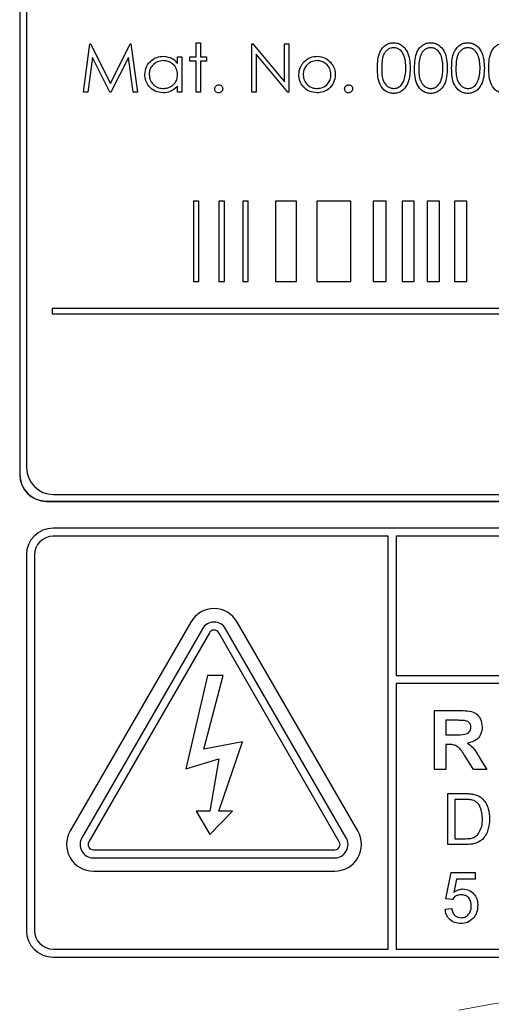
# Paper-space layout 'Blatt3' of a CAD drawing. Header units: millimetres. Extents: x 5 to 418, y 2 to 292.
# Tile 27 of 54: x 111.7 to 116.1, y 173.65 to 182.83. Entities that reach past the tile are written whole.
import ezdxf

# ---------------------------------------------------------------- set-up
doc = ezdxf.new("R2010")
doc.units = ezdxf.units.MM

psp = doc.layouts.new('Blatt3')

# ---------------------------------------------------------------- linework, layer by layer
at = {"color": 7, "linetype": 'Continuous', "lineweight": 25}
for p, q in [((111.6991, 188.7123), (111.6991, 178.5873)), ((111.7008, 188.7123), (111.7008, 178.5873)), ((111.7633, 188.6516), (111.7633, 178.6516)), ((112.2945, 182.152), (112.3539, 182.602)), ((112.3539, 182.602), (112.3597, 182.602)), ((112.3597, 182.602), (112.5455, 182.2327)), ((112.5455, 182.2327), (112.7308, 182.602)), ((112.7308, 182.602), (112.7367, 182.602)), ((112.7367, 182.602), (112.7965, 182.152)), ((113.3445, 182.4808), (113.3445, 182.6135)), ((113.3445, 182.6135), (113.3849, 182.6135)), ((113.3849, 182.6135), (113.3849, 182.4808)), ((113.8638, 182.152), (113.8638, 182.602)), ((113.8638, 182.602), (113.8722, 182.602)), ((113.8722, 182.602), (114.1695, 182.2478)), ((114.1695, 182.2478), (114.1695, 182.602)), ((114.1695, 182.602), (114.2099, 182.602)), ((114.2099, 182.602), (114.2099, 182.152)), ((114.2007, 182.152), (113.9042, 182.5053)), ((113.9042, 182.5053), (113.9042, 182.152)), ((112.3782, 182.4765), (112.3352, 182.152)), ((112.5413, 182.152), (112.3782, 182.4765)), ((112.7128, 182.4758), (112.5504, 182.152)), ((112.7559, 182.152), (112.7128, 182.4758)), ((113.1715, 182.42), (113.1715, 182.4808)), ((113.1715, 182.4808), (113.2119, 182.4808)), ((113.2119, 182.4808), (113.2119, 182.152)), ((113.2869, 182.4404), (113.2869, 182.4808)), ((113.2869, 182.4808), (113.3445, 182.4808)), ((113.3445, 182.4404), (113.2869, 182.4404)), ((113.3445, 182.152), (113.3445, 182.4404)), ((113.3849, 182.4808), (113.4426, 182.4808)), ((113.4426, 182.4404), (113.3849, 182.4404)), ((113.3849, 182.4404), (113.3849, 182.152)), ((113.4426, 182.4808), (113.4426, 182.4404)), ((112.3352, 182.152), (112.2945, 182.152)), ((112.5504, 182.152), (112.5413, 182.152)), ((112.7965, 182.152), (112.7559, 182.152)), ((113.1715, 182.152), (113.1715, 182.2088)), ((113.2119, 182.152), (113.1715, 182.152)), ((113.3849, 182.152), (113.3445, 182.152)), ((113.9042, 182.152), (113.8638, 182.152)), ((114.2099, 182.152), (114.2007, 182.152)), ((113.3197, 181.1358), (113.3197, 180.3858)), ((113.3697, 181.1358), (113.3197, 181.1358)), ((113.3697, 180.3858), (113.3697, 181.1358)), ((113.6077, 181.1358), (113.5577, 181.1358)), ((113.5577, 181.1358), (113.5577, 180.3858)), ((113.6077, 180.3858), (113.6077, 181.1358)), ((113.779, 181.1358), (113.779, 180.3858)), ((113.829, 181.1358), (113.779, 181.1358)), ((113.829, 180.3858), (113.829, 181.1358)), ((114.2812, 181.1358), (114.0839, 181.1358)), ((114.0839, 181.1358), (114.0839, 180.3858)), ((114.2812, 180.3858), (114.2812, 181.1358)), ((114.7865, 181.1358), (114.4696, 181.1358)), ((114.4696, 181.1358), (114.4696, 180.3858)), ((114.7865, 180.3858), (114.7865, 181.1358)), ((114.9958, 181.1358), (114.9958, 180.3858)), ((115.1154, 181.1358), (114.9958, 181.1358)), ((115.1154, 180.3858), (115.1154, 181.1358)), ((115.2647, 181.1358), (115.2647, 180.3858)), ((115.3792, 181.1358), (115.2647, 181.1358)), ((115.3792, 180.3858), (115.3792, 181.1358)), ((115.6147, 181.1358), (115.5003, 181.1358)), ((115.5003, 181.1358), (115.5003, 180.3858)), ((115.6147, 180.3858), (115.6147, 181.1358)), ((115.7545, 181.1358), (115.7545, 180.3858)), ((115.8689, 181.1358), (115.7545, 181.1358)), ((115.8689, 180.3858), (115.8689, 181.1358)), ((113.3197, 180.3858), (113.3697, 180.3858)), ((113.5577, 180.3858), (113.6077, 180.3858)), ((113.779, 180.3858), (113.829, 180.3858)), ((114.0839, 180.3858), (114.2812, 180.3858)), ((114.4696, 180.3858), (114.7865, 180.3858)), ((114.9958, 180.3858), (115.1154, 180.3858)), ((115.2647, 180.3858), (115.3792, 180.3858)), ((115.5003, 180.3858), (115.6147, 180.3858)), ((115.7545, 180.3858), (115.8689, 180.3858)), ((124.2867, 180.1358), (112.0033, 180.1358)), ((112.0033, 180.1358), (112.0033, 180.0858)), ((112.0033, 180.0858), (124.2867, 180.0858)), ((112.0133, 178.4016), (124.5133, 178.4016)), ((111.9491, 178.3391), (124.5741, 178.3391)), ((111.9491, 178.3373), (124.5741, 178.3373)), ((124.5116, 178.0873), (112.0116, 178.0873)), ((115.1366, 178.0123), (112.0116, 178.0123)), ((115.1366, 174.1623), (115.1366, 178.0123)), ((124.5116, 178.0123), (115.2116, 178.0123)), ((115.2116, 178.0123), (115.2116, 176.7125)), ((111.7616, 177.8373), (111.7616, 174.3373)), ((111.8366, 177.8373), (111.8366, 174.3373)), ((113.2951, 177.2123), (112.1701, 175.2638)), ((114.8531, 175.2638), (113.7281, 177.2123)), ((113.4033, 177.1498), (112.2783, 175.2013)), ((113.4683, 177.1123), (112.3433, 175.1638)), ((114.6799, 175.1638), (113.5549, 177.1123)), ((114.7448, 175.2013), (113.6198, 177.1498)), ((113.4491, 176.7123), (113.2487, 175.8426)), ((113.4175, 176.0264), (113.5979, 176.7123)), ((113.5979, 176.7123), (113.4491, 176.7123)), ((115.2116, 176.7125), (124.6866, 176.7125)), ((115.2116, 176.6375), (115.2116, 174.1623)), ((124.6866, 176.6375), (115.2116, 176.6375)), ((115.568, 176.3873), (115.7988, 176.3873)), ((115.568, 175.8373), (115.568, 176.3873)), ((115.7637, 176.2957), (115.6738, 176.2957)), ((115.6738, 176.2957), (115.6738, 176.1617)), ((113.7776, 176.0939), (113.4175, 176.0264)), ((113.5549, 175.4487), (113.7776, 176.0939)), ((115.6738, 176.1617), (115.7589, 176.1617)), ((115.6738, 176.07), (115.6738, 175.8373)), ((115.6975, 176.07), (115.6738, 176.07)), ((113.2487, 175.8426), (113.5549, 175.9363)), ((113.5549, 175.9363), (113.473, 175.4487)), ((115.9309, 175.8373), (115.8527, 175.9622)), ((115.9879, 175.9462), (116.0545, 175.8373)), ((115.6738, 175.8373), (115.568, 175.8373)), ((116.0545, 175.8373), (115.9309, 175.8373)), ((115.6914, 175.1373), (115.6914, 175.6123)), ((115.6914, 175.6123), (115.8538, 175.6123)), ((115.8547, 175.5575), (115.7584, 175.5575)), ((115.7584, 175.5575), (115.7584, 175.1922)), ((113.473, 175.4487), (113.3438, 175.4487)), ((113.3438, 175.4487), (113.473, 175.2311)), ((113.473, 175.2311), (113.6841, 175.4487)), ((113.6841, 175.4487), (113.5549, 175.4487)), ((115.7584, 175.1922), (115.8563, 175.1922)), ((112.3866, 175.0888), (114.6366, 175.0888)), ((115.8615, 175.1373), (115.6914, 175.1373)), ((112.3866, 175.0138), (114.6366, 175.0138)), ((112.3866, 174.8888), (114.6366, 174.8888)), ((115.6731, 174.6319), (115.7219, 174.8755)), ((115.7219, 174.8755), (115.9472, 174.8755)), ((115.7716, 174.8146), (115.7474, 174.6916)), ((115.9472, 174.8146), (115.7716, 174.8146)), ((115.9472, 174.8755), (115.9472, 174.8146)), ((115.734, 174.6258), (115.6731, 174.6319)), ((115.667, 174.5345), (115.7279, 174.5406)), ((112.0116, 174.1623), (115.1366, 174.1623)), ((115.2116, 174.1623), (124.5116, 174.1623)), ((112.0116, 174.0873), (124.5116, 174.0873))]:
    psp.add_line(p, q, dxfattribs=at)
at = {"color": 7, "linetype": 'Continuous', "lineweight": 18}
for p, q in [((111.7008, 178.5873), (111.6991, 178.5873)), ((111.9491, 178.3391), (111.9491, 178.3373))]:
    psp.add_line(p, q, dxfattribs=at)
at = {"color": 7, "linetype": 'Continuous', "lineweight": 25}
for centre, radius, start, end in [((112.0133, 178.6516), 0.25, 180, 270), ((111.9491, 178.5873), 0.25, 180, 270), ((111.9491, 178.5873), 0.2483, 180, 270), ((112.0116, 177.8373), 0.25, 90, 180), ((112.0116, 177.8373), 0.175, 90, 180), ((113.5116, 177.0873), 0.25, 30, 150), ((113.5116, 177.0873), 0.125, 30, 150), ((113.5116, 177.0873), 0.05, 30, 150), ((112.3866, 175.1388), 0.25, 150, 270), ((114.6366, 175.1388), 0.25, 270, 30), ((112.3866, 175.1388), 0.125, 150, 270), ((112.3866, 175.1388), 0.05, 150, 270), ((114.6366, 175.1388), 0.125, 270, 30), ((114.6366, 175.1388), 0.05, 270, 30), ((112.0116, 174.3373), 0.25, 180, 270), ((112.0116, 174.3373), 0.175, 180, 270)]:
    psp.add_arc(centre, radius, start, end, dxfattribs=at)
at = {"color": 7, "linetype": 'Continuous', "lineweight": 18}
psp.add_arc((118.2616, 161.0873), 12.7457, 78.83718, 101.16282, dxfattribs=at)
at = {"color": 7, "linetype": 'Continuous', "lineweight": 25}
for points, knots in [([(115.0349, 182.3768), (115.0367, 182.4305), (115.0389, 182.4978), (115.0808, 182.5654), (115.11, 182.5922), (115.1459, 182.6103), (115.1722, 182.6124), (115.1854, 182.6135)], [0, 0, 0, 0, 0.498702, 0.624177, 0.749467, 0.874745, 1, 1, 1, 1]), ([(115.1854, 182.6135), (115.1986, 182.6124), (115.2251, 182.6103), (115.2734, 182.5868), (115.3342, 182.5118), (115.3381, 182.4308), (115.3407, 182.3768)], [0, 0, 0, 0, 0.1256, 0.251197, 0.500581, 1, 1, 1, 1]), ([(115.3811, 182.3768), (115.3828, 182.4305), (115.385, 182.4978), (115.4269, 182.5654), (115.4562, 182.5922), (115.4921, 182.6103), (115.5184, 182.6124), (115.5315, 182.6135)], [0, 0, 0, 0, 0.498702, 0.624177, 0.749467, 0.874745, 1, 1, 1, 1]), ([(115.5315, 182.6135), (115.5448, 182.6124), (115.5713, 182.6103), (115.6196, 182.5868), (115.6804, 182.5118), (115.6843, 182.4308), (115.6869, 182.3768)], [0, 0, 0, 0, 0.1256, 0.251197, 0.500581, 1, 1, 1, 1]), ([(115.7272, 182.3768), (115.729, 182.4305), (115.7312, 182.4978), (115.7731, 182.5654), (115.8023, 182.5922), (115.8382, 182.6103), (115.8645, 182.6124), (115.8777, 182.6135)], [0, 0, 0, 0, 0.498702, 0.624177, 0.749467, 0.874745, 1, 1, 1, 1]), ([(115.8777, 182.6135), (115.8909, 182.6124), (115.9174, 182.6103), (115.9657, 182.5868), (116.0265, 182.5118), (116.0304, 182.4308), (116.033, 182.3768)], [0, 0, 0, 0, 0.1256, 0.251197, 0.500581, 1, 1, 1, 1]), ([(116.0734, 182.3768), (116.0751, 182.4305), (116.0773, 182.4978), (116.1192, 182.5654), (116.1485, 182.5922), (116.1844, 182.6103), (116.2107, 182.6124), (116.2238, 182.6135)], [0, 0, 0, 0, 0.498702, 0.624177, 0.749467, 0.874745, 1, 1, 1, 1]), ([(115.1867, 182.5673), (115.1764, 182.5663), (115.1558, 182.5643), (115.1284, 182.5484), (115.1066, 182.5263), (115.0768, 182.4715), (115.076, 182.419), (115.0753, 182.377)], [0, 0, 0, 0, 0.125139, 0.250418, 0.375519, 0.500847, 1, 1, 1, 1]), ([(115.3003, 182.377), (115.2986, 182.4187), (115.2962, 182.4813), (115.254, 182.5432), (115.2176, 182.5641), (115.197, 182.5663), (115.1867, 182.5673)], [0, 0, 0, 0, 0.500072, 0.749021, 0.874598, 1, 1, 1, 1]), ([(115.5329, 182.5673), (115.5226, 182.5663), (115.5019, 182.5643), (115.4746, 182.5484), (115.4527, 182.5263), (115.423, 182.4715), (115.4221, 182.419), (115.4215, 182.377)], [0, 0, 0, 0, 0.125139, 0.250418, 0.375519, 0.500847, 1, 1, 1, 1]), ([(115.6465, 182.377), (115.6448, 182.4187), (115.6423, 182.4813), (115.6002, 182.5432), (115.5638, 182.5641), (115.5432, 182.5663), (115.5329, 182.5673)], [0, 0, 0, 0, 0.500072, 0.749021, 0.874598, 1, 1, 1, 1]), ([(115.879, 182.5673), (115.8687, 182.5663), (115.8481, 182.5643), (115.8207, 182.5484), (115.7989, 182.5263), (115.7691, 182.4715), (115.7683, 182.419), (115.7676, 182.377)], [0, 0, 0, 0, 0.125139, 0.250418, 0.375519, 0.500847, 1, 1, 1, 1]), ([(115.9926, 182.377), (115.991, 182.4187), (115.9885, 182.4813), (115.9463, 182.5432), (115.9099, 182.5641), (115.8893, 182.5663), (115.879, 182.5673)], [0, 0, 0, 0, 0.500072, 0.749021, 0.874598, 1, 1, 1, 1]), ([(112.8657, 182.3173), (112.8688, 182.3425), (112.8751, 182.3929), (112.9227, 182.4478), (112.979, 182.4815), (113.0186, 182.4849), (113.0384, 182.4866)], [0, 0, 0, 0, 0.279413, 0.559191, 0.779548, 1, 1, 1, 1]), ([(113.039, 182.4462), (113.0197, 182.4439), (112.9811, 182.4395), (112.9373, 182.4052), (112.911, 182.3622), (112.9077, 182.3319), (112.9061, 182.3168)], [0, 0, 0, 0, 0.2797672, 0.5592905, 0.7797189, 1, 1, 1, 1]), ([(113.0384, 182.4866), (113.0681, 182.4832), (113.1212, 182.4772), (113.1561, 182.4375), (113.1715, 182.42)], [0, 0, 0, 0, 0.559062, 1, 1, 1, 1]), ([(113.1715, 182.3157), (113.1693, 182.3352), (113.165, 182.3742), (113.1286, 182.4171), (113.0848, 182.4426), (113.0543, 182.445), (113.039, 182.4462)], [0, 0, 0, 0, 0.27966, 0.55921, 0.779487, 1, 1, 1, 1]), ([(114.3022, 182.3155), (114.3046, 182.3397), (114.3089, 182.383), (114.3356, 182.4171), (114.3473, 182.4321)], [0, 0, 0, 0, 0.559285, 1, 1, 1, 1]), ([(114.4724, 182.4462), (114.4532, 182.4438), (114.4148, 182.4391), (114.3727, 182.4032), (114.3465, 182.3605), (114.3439, 182.3303), (114.3426, 182.3152)], [0, 0, 0, 0, 0.279484, 0.559256, 0.779547, 1, 1, 1, 1]), ([(114.3473, 182.4321), (114.3676, 182.4497), (114.404, 182.4813), (114.4516, 182.485), (114.4726, 182.4866)], [0, 0, 0, 0, 0.55888, 1, 1, 1, 1]), ([(114.6022, 182.3152), (114.6, 182.3344), (114.5956, 182.3729), (114.5601, 182.4153), (114.5177, 182.442), (114.4875, 182.4448), (114.4724, 182.4462)], [0, 0, 0, 0, 0.279586, 0.559398, 0.779653, 1, 1, 1, 1]), ([(114.4726, 182.4866), (114.4993, 182.4838), (114.547, 182.4788), (114.5821, 182.4466), (114.5975, 182.4324)], [0, 0, 0, 0, 0.559182, 1, 1, 1, 1]), ([(114.5975, 182.4324), (114.6121, 182.4128), (114.6381, 182.3778), (114.6412, 182.3345), (114.6426, 182.3155)], [0, 0, 0, 0, 0.559216, 1, 1, 1, 1]), ([(115.1854, 182.1404), (115.1722, 182.1415), (115.146, 182.1436), (115.0982, 182.1672), (115.0391, 182.2428), (115.0366, 182.3232), (115.0349, 182.3768)], [0, 0, 0, 0, 0.125551, 0.25109, 0.50025, 1, 1, 1, 1]), ([(115.0753, 182.377), (115.0756, 182.3349), (115.0761, 182.2719), (115.1194, 182.2105), (115.1558, 182.1899), (115.1764, 182.1877), (115.1867, 182.1866)], [0, 0, 0, 0, 0.500291, 0.749086, 0.874606, 1, 1, 1, 1]), ([(115.3407, 182.3768), (115.3382, 182.3228), (115.3344, 182.2418), (115.2732, 182.1672), (115.2251, 182.1436), (115.1986, 182.1415), (115.1854, 182.1404)], [0, 0, 0, 0, 0.499407, 0.748743, 0.874372, 1, 1, 1, 1]), ([(115.2833, 182.2638), (115.289, 182.2846), (115.2993, 182.3216), (115.3, 182.36), (115.3003, 182.377)], [0, 0, 0, 0, 0.559599, 1, 1, 1, 1]), ([(115.5315, 182.1404), (115.5184, 182.1415), (115.4921, 182.1436), (115.4443, 182.1672), (115.3852, 182.2428), (115.3827, 182.3232), (115.3811, 182.3768)], [0, 0, 0, 0, 0.125551, 0.25109, 0.50025, 1, 1, 1, 1]), ([(115.4215, 182.377), (115.4218, 182.3349), (115.4223, 182.2719), (115.4655, 182.2105), (115.502, 182.1899), (115.5226, 182.1877), (115.5329, 182.1866)], [0, 0, 0, 0, 0.500291, 0.749086, 0.874606, 1, 1, 1, 1]), ([(115.6869, 182.3768), (115.6843, 182.3228), (115.6806, 182.2418), (115.6194, 182.1672), (115.5712, 182.1436), (115.5448, 182.1415), (115.5315, 182.1404)], [0, 0, 0, 0, 0.499407, 0.748743, 0.874372, 1, 1, 1, 1]), ([(115.6294, 182.2638), (115.6352, 182.2846), (115.6454, 182.3216), (115.6461, 182.36), (115.6465, 182.377)], [0, 0, 0, 0, 0.5595988, 1, 1, 1, 1]), ([(115.8777, 182.1404), (115.8646, 182.1415), (115.8383, 182.1436), (115.7905, 182.1672), (115.7314, 182.2428), (115.7289, 182.3232), (115.7272, 182.3768)], [0, 0, 0, 0, 0.125551, 0.25109, 0.50025, 1, 1, 1, 1]), ([(115.7676, 182.377), (115.768, 182.3349), (115.7684, 182.2719), (115.8117, 182.2105), (115.8482, 182.1899), (115.8687, 182.1877), (115.879, 182.1866)], [0, 0, 0, 0, 0.500291, 0.749086, 0.874606, 1, 1, 1, 1]), ([(116.033, 182.3768), (116.0305, 182.3228), (116.0267, 182.2418), (115.9655, 182.1672), (115.9174, 182.1436), (115.8909, 182.1415), (115.8777, 182.1404)], [0, 0, 0, 0, 0.499407, 0.748743, 0.874372, 1, 1, 1, 1]), ([(115.9756, 182.2638), (115.9813, 182.2846), (115.9916, 182.3216), (115.9923, 182.36), (115.9926, 182.377)], [0, 0, 0, 0, 0.559599, 1, 1, 1, 1]), ([(116.2238, 182.1404), (116.2107, 182.1415), (116.1844, 182.1436), (116.1367, 182.1672), (116.0775, 182.2428), (116.0751, 182.3232), (116.0734, 182.3768)], [0, 0, 0, 0, 0.125551, 0.25109, 0.50025, 1, 1, 1, 1]), ([(113.0372, 182.1462), (113.0119, 182.1491), (112.9613, 182.1551), (112.9054, 182.2016), (112.8708, 182.2577), (112.8674, 182.2974), (112.8657, 182.3173)], [0, 0, 0, 0, 0.279573, 0.559333, 0.779589, 1, 1, 1, 1]), ([(112.9061, 182.3168), (112.9088, 182.2976), (112.9143, 182.2592), (112.9497, 182.2163), (112.9932, 182.191), (113.0235, 182.188), (113.0386, 182.1866)], [0, 0, 0, 0, 0.279429, 0.559146, 0.77957, 1, 1, 1, 1]), ([(113.0386, 182.1866), (113.0579, 182.1889), (113.0964, 182.1935), (113.1413, 182.2265), (113.1675, 182.2701), (113.1701, 182.3005), (113.1715, 182.3157)], [0, 0, 0, 0, 0.279822, 0.559387, 0.779603, 1, 1, 1, 1]), ([(114.4726, 182.1462), (114.4474, 182.1487), (114.397, 182.1538), (114.3416, 182.2005), (114.3077, 182.2563), (114.304, 182.2958), (114.3022, 182.3155)], [0, 0, 0, 0, 0.279776, 0.559179, 0.779592, 1, 1, 1, 1]), ([(114.3426, 182.3152), (114.345, 182.2962), (114.3498, 182.2582), (114.3842, 182.2151), (114.4275, 182.1906), (114.4575, 182.1879), (114.4724, 182.1866)], [0, 0, 0, 0, 0.279618, 0.559167, 0.779512, 1, 1, 1, 1]), ([(114.4724, 182.1866), (114.4915, 182.1887), (114.5296, 182.1931), (114.5727, 182.2274), (114.5979, 182.2703), (114.6008, 182.3003), (114.6022, 182.3152)], [0, 0, 0, 0, 0.279745, 0.559113, 0.779606, 1, 1, 1, 1]), ([(114.6426, 182.3155), (114.6395, 182.2905), (114.6334, 182.2404), (114.588, 182.1843), (114.5318, 182.1507), (114.4923, 182.1477), (114.4726, 182.1462)], [0, 0, 0, 0, 0.279521, 0.559381, 0.779507, 1, 1, 1, 1]), ([(115.1867, 182.1866), (115.199, 182.1881), (115.2236, 182.1912), (115.2616, 182.2169), (115.2751, 182.246), (115.2833, 182.2638)], [0, 0, 0, 0, 0.280257, 0.560781, 1, 1, 1, 1]), ([(115.5329, 182.1866), (115.5452, 182.1881), (115.5698, 182.1912), (115.6078, 182.2169), (115.6212, 182.246), (115.6294, 182.2638)], [0, 0, 0, 0, 0.280257, 0.560781, 1, 1, 1, 1]), ([(115.879, 182.1866), (115.8913, 182.1881), (115.9159, 182.1912), (115.9539, 182.2169), (115.9674, 182.246), (115.9756, 182.2638)], [0, 0, 0, 0, 0.280257, 0.560781, 1, 1, 1, 1]), ([(113.1715, 182.2088), (113.1502, 182.1886), (113.112, 182.1524), (113.0601, 182.1481), (113.0372, 182.1462)], [0, 0, 0, 0, 0.558763, 1, 1, 1, 1]), ([(113.5176, 182.1837), (113.5183, 182.1892), (113.5196, 182.2003), (113.5298, 182.2125), (113.5421, 182.22), (113.5508, 182.2208), (113.5551, 182.2212)], [0, 0, 0, 0, 0.279576, 0.559284, 0.779552, 1, 1, 1, 1]), ([(113.5551, 182.1462), (113.5496, 182.1469), (113.5386, 182.1482), (113.5264, 182.1584), (113.5188, 182.1707), (113.518, 182.1793), (113.5176, 182.1837)], [0, 0, 0, 0, 0.279581, 0.559143, 0.779575, 1, 1, 1, 1]), ([(113.5551, 182.2212), (113.5607, 182.2206), (113.5718, 182.2193), (113.5839, 182.209), (113.5916, 182.1968), (113.5923, 182.188), (113.5926, 182.1837)], [0, 0, 0, 0, 0.2796016, 0.559212, 0.7794752, 1, 1, 1, 1]), ([(113.5926, 182.1837), (113.592, 182.1782), (113.5907, 182.1671), (113.5804, 182.1549), (113.5681, 182.1474), (113.5595, 182.1466), (113.5551, 182.1462)], [0, 0, 0, 0, 0.279469, 0.559358, 0.779674, 1, 1, 1, 1]), ([(114.7292, 182.1837), (114.7298, 182.1892), (114.7311, 182.2003), (114.7413, 182.2125), (114.7536, 182.22), (114.7623, 182.2208), (114.7667, 182.2212)], [0, 0, 0, 0, 0.279576, 0.559284, 0.779552, 1, 1, 1, 1]), ([(114.7667, 182.1462), (114.7611, 182.1469), (114.7501, 182.1482), (114.7379, 182.1584), (114.7304, 182.1707), (114.7296, 182.1793), (114.7292, 182.1837)], [0, 0, 0, 0, 0.279581, 0.559143, 0.779575, 1, 1, 1, 1]), ([(114.7667, 182.2212), (114.7722, 182.2206), (114.7833, 182.2193), (114.7954, 182.209), (114.8031, 182.1968), (114.8038, 182.188), (114.8042, 182.1837)], [0, 0, 0, 0, 0.279602, 0.559212, 0.779475, 1, 1, 1, 1]), ([(114.8042, 182.1837), (114.8035, 182.1782), (114.8022, 182.1671), (114.792, 182.1549), (114.7797, 182.1474), (114.771, 182.1466), (114.7667, 182.1462)], [0, 0, 0, 0, 0.279469, 0.559358, 0.779674, 1, 1, 1, 1]), ([(115.7988, 176.3873), (115.8238, 176.387), (115.8736, 176.3862), (115.9373, 176.373), (115.9761, 176.3401), (116.0047, 176.2981), (116.0092, 176.2602), (116.0122, 176.235)], [0, 0, 0, 0, 0.251138, 0.500538, 0.625743, 0.751054, 1, 1, 1, 1]), ([(115.8477, 176.2939), (115.8321, 176.2946), (115.8041, 176.2958), (115.776, 176.2957), (115.7637, 176.2957)], [0, 0, 0, 0, 0.559921, 1, 1, 1, 1]), ([(115.9065, 176.2301), (115.9057, 176.2391), (115.9043, 176.257), (115.8842, 176.2842), (115.8615, 176.2902), (115.8477, 176.2939)], [0, 0, 0, 0, 0.2810837, 0.5612808, 1, 1, 1, 1]), ([(115.7589, 176.1617), (115.7901, 176.1607), (115.829, 176.1593), (115.8744, 176.1714), (115.8932, 176.1859), (115.905, 176.2068), (115.906, 176.2223), (115.9065, 176.2301)], [0, 0, 0, 0, 0.500908, 0.625718, 0.750365, 0.875021, 1, 1, 1, 1]), ([(116.0122, 176.235), (116.0104, 176.2137), (116.0068, 176.1713), (115.971, 176.1212), (115.9233, 176.0936), (115.8906, 176.087), (115.8743, 176.0837)], [0, 0, 0, 0, 0.2799434, 0.5589736, 0.7791835, 1, 1, 1, 1]), ([(115.8743, 176.0837), (115.8911, 176.0718), (115.9187, 176.0521), (115.9469, 176.0142), (115.9682, 175.9807), (115.9813, 175.9577), (115.9879, 175.9462)], [0, 0, 0, 0, 0.339561, 0.559573, 0.779778, 1, 1, 1, 1]), ([(115.8527, 175.9622), (115.8329, 175.9956), (115.8054, 176.0419), (115.742, 176.0705), (115.7124, 176.0702), (115.6975, 176.07)], [0, 0, 0, 0, 0.560986, 0.779305, 1, 1, 1, 1]), ([(115.8538, 175.6123), (115.8696, 175.6123), (115.8978, 175.6122), (115.9255, 175.6075), (115.9378, 175.6055)], [0, 0, 0, 0, 0.560174, 1, 1, 1, 1]), ([(115.9332, 175.5477), (115.9187, 175.5513), (115.8929, 175.5576), (115.8664, 175.5576), (115.8547, 175.5575)], [0, 0, 0, 0, 0.5592546, 1, 1, 1, 1]), ([(116.0142, 175.3785), (116.012, 175.4161), (116.0091, 175.4687), (115.9711, 175.5254), (115.9458, 175.5403), (115.9332, 175.5477)], [0, 0, 0, 0, 0.55915, 0.78004, 1, 1, 1, 1]), ([(115.9378, 175.6055), (115.9518, 175.6015), (115.977, 175.5943), (115.9977, 175.5785), (116.0068, 175.5715)], [0, 0, 0, 0, 0.559847, 1, 1, 1, 1]), ([(116.0068, 175.5715), (116.0208, 175.5571), (116.0488, 175.5281), (116.0758, 175.4603), (116.0791, 175.4089), (116.0811, 175.3774)], [0, 0, 0, 0, 0.279769, 0.559929, 1, 1, 1, 1]), ([(116.0811, 175.3774), (116.0788, 175.3427), (116.074, 175.2736), (116.0256, 175.1842), (115.9436, 175.1407), (115.889, 175.1385), (115.8615, 175.1373)], [0, 0, 0, 0, 0.28084, 0.559952, 0.779068, 1, 1, 1, 1]), ([(115.9685, 175.2257), (115.9844, 175.2521), (116.0129, 175.2993), (116.0138, 175.3542), (116.0142, 175.3785)], [0, 0, 0, 0, 0.557452, 1, 1, 1, 1]), ([(115.8563, 175.1922), (115.8794, 175.1922), (115.9204, 175.1922), (115.9538, 175.2155), (115.9685, 175.2257)], [0, 0, 0, 0, 0.561861, 1, 1, 1, 1]), ([(115.7474, 174.6916), (115.7619, 174.7015), (115.7876, 174.7191), (115.8185, 174.722), (115.8321, 174.7232)], [0, 0, 0, 0, 0.559939, 1, 1, 1, 1]), ([(115.8321, 174.7232), (115.8539, 174.7204), (115.8974, 174.7148), (115.9434, 174.6713), (115.9682, 174.6207), (115.9704, 174.5866), (115.9715, 174.5695)], [0, 0, 0, 0, 0.27917, 0.558797, 0.779169, 1, 1, 1, 1]), ([(115.8153, 174.6684), (115.8063, 174.668), (115.7884, 174.6671), (115.758, 174.6546), (115.7431, 174.6367), (115.734, 174.6258)], [0, 0, 0, 0, 0.280925, 0.561161, 1, 1, 1, 1]), ([(115.9106, 174.5659), (115.9097, 174.5808), (115.9078, 174.6105), (115.8852, 174.6477), (115.8504, 174.6664), (115.827, 174.6677), (115.8153, 174.6684)], [0, 0, 0, 0, 0.280653, 0.559595, 0.77929, 1, 1, 1, 1]), ([(115.8146, 174.4005), (115.7938, 174.4022), (115.7524, 174.4056), (115.7036, 174.4405), (115.6748, 174.4862), (115.6696, 174.5184), (115.667, 174.5345)], [0, 0, 0, 0, 0.2800699, 0.5592489, 0.7794323, 1, 1, 1, 1]), ([(115.7279, 174.5406), (115.7305, 174.5282), (115.7355, 174.5035), (115.756, 174.4734), (115.7852, 174.4573), (115.8051, 174.456), (115.815, 174.4553)], [0, 0, 0, 0, 0.280714, 0.559926, 0.779622, 1, 1, 1, 1]), ([(115.815, 174.4553), (115.8306, 174.4569), (115.8617, 174.4602), (115.8939, 174.4924), (115.9087, 174.5295), (115.91, 174.5537), (115.9106, 174.5659)], [0, 0, 0, 0, 0.279539, 0.558252, 0.778884, 1, 1, 1, 1]), ([(115.9715, 174.5695), (115.9699, 174.5469), (115.9669, 174.5066), (115.9449, 174.473), (115.9352, 174.4582)], [0, 0, 0, 0, 0.559726, 1, 1, 1, 1]), ([(115.9352, 174.4582), (115.9163, 174.4394), (115.8825, 174.4057), (115.8354, 174.4021), (115.8146, 174.4005)], [0, 0, 0, 0, 0.558485, 1, 1, 1, 1])]:
    psp.add_open_spline(points, degree=3, knots=knots, dxfattribs=at)

doc.saveas('drawing.dxf')
